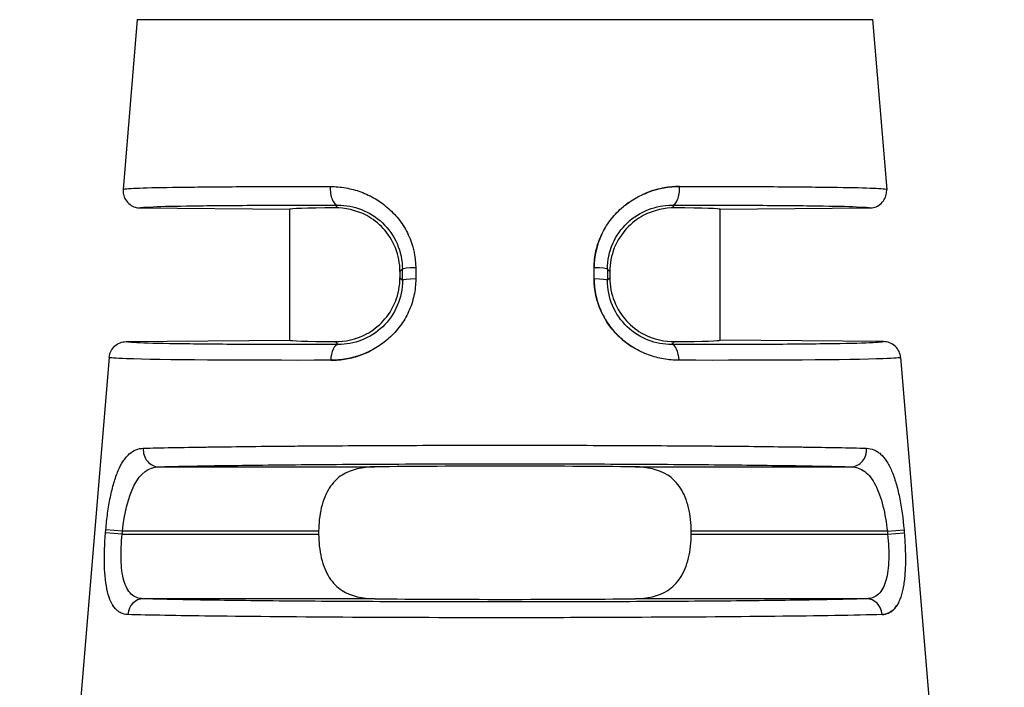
# Model space of a CAD drawing. Header units: inches. Extents: x 0 to 5766, y -2164 to 1330.
# Tile 65 of 210: x 4238.31 to 4249.75, y -1216.32 to -1208.56. Entities that reach past the tile are written whole.
import ezdxf

# ---------------------------------------------------------------- set-up
doc = ezdxf.new("R2010")
doc.units = ezdxf.units.IN
doc.header["$MEASUREMENT"] = 0
for name, color, linetype, lineweight in [('AM_5', 3, 'Continuous', 15), ('可見 (ISO)', 7, 'Continuous', 25), ('窄部可見 (ISO)', 7, 'Continuous', 25)]:
    doc.layers.add(name, color=color, linetype=linetype, lineweight=lineweight)
doc.styles.add('尺寸標註', font='romans.shx', dxfattribs={"bigfont": 'CHINESET.SHX'})
doc.dimstyles.new('CNS1$0', dxfattribs={"dimtxt": 2.5, "dimasz": 2.5, "dimexe": 1, "dimexo": 1, "dimgap": 1.5, "dimtad": 1, "dimtoh": 1, "dimdec": 1, "dimdsep": 46, "dimtxsty": '尺寸標註', "dimcen": 0, "dimclrd": 2, "dimclre": 2, "dimclrt": 1, "dimadec": 0, "dimazin": 2, "dimtp": 0.1, "dimtm": 0.1, "dimtfac": 0.71, "dimtdec": 1, "dimtmove": 0, "dimatfit": 0, "dimfxl": 0, "dimlwd": 13, "dimlwe": 13, "dimarcsym": 0})

# ---------------------------------------------------------------- blocks, each defined once
blk = doc.blocks.new('*D461')
at = {"layer": 'AM_5', "color": 2, "lineweight": 13}
for p, q in [((4236.45, -1230.948), (4236.45, -1158.988)), ((4396.97, -1227.34), (4396.97, -1158.988)), ((4394.47, -1159.988), (4238.95, -1159.988))]:
    blk.add_line(p, q, dxfattribs=at)
at = {"layer": 'AM_5', "color": 2}
for points in [[(4238.95, -1159.571), (4238.95, -1160.405), (4236.45, -1159.988)], [(4394.47, -1159.571), (4394.47, -1160.405), (4396.97, -1159.988)]]:
    blk.add_solid(points, dxfattribs=at)
at = {"layer": 'Defpoints', "color": 0}
for p in [(4236.45, -1159.988), (4396.97, -1228.34), (4236.45, -1231.948)]:
    blk.add_point(p, dxfattribs=at)
at = {"layer": 'AM_5', "color": 1, "insert": (4316.71, -1157.238), "char_height": 2.5, "attachment_point": 5, "style": '尺寸標註'}
blk.add_mtext('160.5', dxfattribs=at)

msp = doc.modelspace()

# ---------------------------------------------------------------- linework, layer by layer
at = {"layer": '可見 (ISO)'}
for p, q in [((4239.677, -1208.562), (4239.513, -1210.535)), ((4248.223, -1208.562), (4248.387, -1210.535)), ((4239.71, -1210.751), (4241.45, -1210.766)), ((4241.45, -1212.288), (4241.45, -1210.766)), ((4246.45, -1210.766), (4248.189, -1210.751)), ((4246.45, -1212.288), (4246.45, -1210.766)), ((4242.73, -1211.49), (4242.73, -1211.564)), ((4245.169, -1211.49), (4245.169, -1211.564)), ((4239.548, -1212.305), (4241.45, -1212.288)), ((4248.352, -1212.305), (4246.45, -1212.288)), ((4239.35, -1212.488), (4239.014, -1216.53)), ((4248.549, -1212.488), (4248.886, -1216.53)), ((4241.785, -1214.51), (4241.785, -1214.544)), ((4246.115, -1214.544), (4246.115, -1214.51))]:
    msp.add_line(p, q, dxfattribs=at)
for centre, major_axis, ratio, start_param, end_param in [((4243.95, -1210.788), (-2.5, 0.022), 0.013962, 5.621312, 6.283322), ((4243.95, -1210.788), (2.5, 0.022), 0.013962, 6.283049, 6.945058), ((4243.95, -1212.266), (-2.5, -0.022), 0.013962, 6.283049, 6.945058), ((4243.95, -1212.266), (2.5, -0.022), 0.013962, 5.621312, 6.283322), ((4243.95, -1213.788), (2.5, 0), 0.013964, 0.920346, 2.221246), ((4243.95, -1215.266), (-2.5, 0), 0.013964, 0.920346, 2.221246)]:
    msp.add_ellipse(centre, major_axis=major_axis, ratio=ratio, start_param=start_param, end_param=end_param, dxfattribs=at)
for points, knots in [([(4239.513, -1210.535), (4239.511, -1210.554), (4239.512, -1210.574), (4239.521, -1210.615), (4239.529, -1210.635), (4239.554, -1210.676), (4239.572, -1210.696), (4239.61, -1210.725), (4239.63, -1210.735), (4239.67, -1210.748), (4239.69, -1210.751), (4239.71, -1210.751)], [0, 0, 0, 0, 0.00597787, 0.00597787, 0.01247334, 0.01247334, 0.02033345, 0.02033345, 0.0269205, 0.0269205, 0.03297969, 0.03297969, 0.03297969, 0.03297969]), ([(4248.189, -1210.751), (4248.209, -1210.751), (4248.229, -1210.748), (4248.27, -1210.735), (4248.289, -1210.725), (4248.328, -1210.696), (4248.346, -1210.676), (4248.37, -1210.635), (4248.378, -1210.615), (4248.387, -1210.574), (4248.388, -1210.554), (4248.387, -1210.535)], [-0.03297969, -0.03297969, -0.03297969, -0.03297969, -0.02692074, -0.02692074, -0.02033396, -0.02033396, -0.01247383, -0.01247383, -0.0059781, -0.0059781, 0, 0, 0, 0]), ([(4242.73, -1211.49), (4242.73, -1211.4), (4242.712, -1211.303), (4242.643, -1211.129), (4242.592, -1211.051), (4242.481, -1210.93), (4242.407, -1210.874), (4242.223, -1210.775), (4242.083, -1210.749), (4241.978, -1210.75)], [0.579635, 0.579635, 0.579635, 0.579635, 0.6069053, 0.6069053, 0.6341755, 0.6341755, 0.6611574, 0.6611574, 0.7119661, 0.7119661, 0.7119661, 0.7119661]), ([(4245.922, -1210.75), (4245.817, -1210.749), (4245.676, -1210.775), (4245.493, -1210.874), (4245.419, -1210.93), (4245.308, -1211.051), (4245.256, -1211.129), (4245.187, -1211.303), (4245.169, -1211.4), (4245.169, -1211.49)], [1.026939, 1.026939, 1.026939, 1.026939, 1.0777476, 1.0777476, 1.1047295, 1.1047295, 1.1319998, 1.1319998, 1.15927, 1.15927, 1.15927, 1.15927]), ([(4241.978, -1212.305), (4242.083, -1212.306), (4242.223, -1212.28), (4242.406, -1212.181), (4242.48, -1212.125), (4242.591, -1212.004), (4242.643, -1211.926), (4242.712, -1211.751), (4242.73, -1211.655), (4242.73, -1211.564)], [0.4472991, 0.4472991, 0.4472991, 0.4472991, 0.4980511, 0.4980511, 0.5249922, 0.5249922, 0.5523136, 0.5523136, 0.579635, 0.579635, 0.579635, 0.579635]), ([(4245.169, -1211.564), (4245.169, -1211.655), (4245.187, -1211.751), (4245.257, -1211.926), (4245.308, -1212.004), (4245.419, -1212.125), (4245.493, -1212.181), (4245.677, -1212.28), (4245.817, -1212.306), (4245.922, -1212.305)], [0, 0, 0, 0, 0.0273214, 0.0273214, 0.0546428, 0.0546428, 0.0815839, 0.0815839, 0.1323359, 0.1323359, 0.1323359, 0.1323359]), ([(4239.35, -1212.488), (4239.352, -1212.465), (4239.358, -1212.441), (4239.379, -1212.397), (4239.395, -1212.376), (4239.432, -1212.341), (4239.454, -1212.327), (4239.5, -1212.309), (4239.524, -1212.305), (4239.548, -1212.305)], [-0.02966709, -0.02966709, -0.02966709, -0.02966709, -0.02254998, -0.02254998, -0.01483364, -0.01483364, -0.00711749, -0.00711749, -0.00000005, -0.00000005, -0.00000005, -0.00000005]), ([(4248.549, -1212.488), (4248.547, -1212.465), (4248.541, -1212.441), (4248.52, -1212.397), (4248.505, -1212.376), (4248.467, -1212.341), (4248.445, -1212.327), (4248.399, -1212.309), (4248.375, -1212.305), (4248.352, -1212.305)], [0, 0, 0, 0, 0.00711714, 0.00711714, 0.0148335, 0.0148335, 0.02254968, 0.02254968, 0.02966715, 0.02966715, 0.02966715, 0.02966715]), ([(4242.436, -1213.76), (4242.301, -1213.762), (4242.158, -1213.791), (4242.003, -1213.891), (4241.947, -1213.948), (4241.869, -1214.069), (4241.837, -1214.148), (4241.795, -1214.323), (4241.785, -1214.419), (4241.785, -1214.51)], [1.0271092, 1.0271092, 1.0271092, 1.0271092, 1.0773536, 1.0773536, 1.1044127, 1.1044127, 1.1317666, 1.1317666, 1.1591204, 1.1591204, 1.1591204, 1.1591204]), ([(4246.115, -1214.51), (4246.115, -1214.419), (4246.105, -1214.323), (4246.063, -1214.148), (4246.03, -1214.069), (4245.953, -1213.948), (4245.896, -1213.891), (4245.741, -1213.791), (4245.598, -1213.762), (4245.464, -1213.76)], [0.5795602, 0.5795602, 0.5795602, 0.5795602, 0.606914, 0.606914, 0.6342679, 0.6342679, 0.661327, 0.661327, 0.7115715, 0.7115715, 0.7115715, 0.7115715]), ([(4241.785, -1214.544), (4241.785, -1214.635), (4241.795, -1214.732), (4241.837, -1214.907), (4241.869, -1214.985), (4241.947, -1215.107), (4242.003, -1215.163), (4242.158, -1215.264), (4242.301, -1215.292), (4242.436, -1215.294)], [0, 0, 0, 0, 0.0273538, 0.0273538, 0.0547077, 0.0547077, 0.0817668, 0.0817668, 0.1320113, 0.1320113, 0.1320113, 0.1320113]), ([(4245.464, -1215.294), (4245.598, -1215.292), (4245.741, -1215.264), (4245.896, -1215.163), (4245.953, -1215.107), (4246.03, -1214.985), (4246.063, -1214.907), (4246.105, -1214.732), (4246.115, -1214.635), (4246.115, -1214.544)], [0.447549, 0.447549, 0.447549, 0.447549, 0.4977934, 0.4977934, 0.5248525, 0.5248525, 0.5522064, 0.5522064, 0.5795602, 0.5795602, 0.5795602, 0.5795602])]:
    msp.add_open_spline(points, degree=3, knots=knots, dxfattribs=at)
at = {"layer": '窄部可見 (ISO)'}
for p, q in [((4239.677, -1208.562), (4248.223, -1208.562)), ((4241.978, -1210.75), (4242.009, -1210.719)), ((4245.89, -1210.719), (4245.922, -1210.75)), ((4242.758, -1211.463), (4242.73, -1211.49)), ((4242.759, -1211.592), (4242.758, -1211.463)), ((4242.913, -1211.446), (4242.913, -1211.576)), ((4244.987, -1211.576), (4244.987, -1211.446)), ((4245.141, -1211.463), (4245.141, -1211.592)), ((4245.169, -1211.49), (4245.141, -1211.463)), ((4242.73, -1211.564), (4242.759, -1211.592)), ((4245.141, -1211.592), (4245.169, -1211.564)), ((4242.012, -1212.339), (4241.978, -1212.305)), ((4245.922, -1212.305), (4245.888, -1212.339)), ((4239.925, -1213.76), (4242.436, -1213.76)), ((4245.464, -1213.76), (4247.974, -1213.76)), ((4239.308, -1214.528), (4239.311, -1214.494)), ((4239.502, -1214.544), (4239.308, -1214.528)), ((4239.505, -1214.51), (4239.311, -1214.494)), ((4239.502, -1214.544), (4239.505, -1214.51)), ((4239.502, -1214.544), (4241.785, -1214.544)), ((4241.785, -1214.51), (4239.505, -1214.51)), ((4248.395, -1214.51), (4246.115, -1214.51)), ((4246.115, -1214.544), (4248.397, -1214.544)), ((4248.395, -1214.51), (4248.589, -1214.494)), ((4248.395, -1214.51), (4248.397, -1214.544)), ((4248.397, -1214.544), (4248.591, -1214.528)), ((4248.589, -1214.494), (4248.591, -1214.528)), ((4242.436, -1215.294), (4239.747, -1215.294)), ((4248.153, -1215.294), (4245.464, -1215.294))]:
    msp.add_line(p, q, dxfattribs=at)
for centre, major_axis, ratio, start_param, end_param in [((4242.011, -1210.519), (0, -0.2), 0.457959, 4.630069, 6.267478), ((4245.889, -1210.519), (0, -0.2), 0.457959, 0.015707, 1.653114), ((4242.958, -1211.463), (-0.2, 0), 0.085471, 4.943372, 6.269171), ((4244.941, -1211.463), (0.2, 0), 0.085471, 0.014014, 1.339813), ((4242.959, -1211.592), (-0.2, 0), 0.085457, 4.942748, 6.269171), ((4244.941, -1211.592), (0.2, 0), 0.085457, 0.014014, 1.340437), ((4242.013, -1212.538), (0, 0.2), 0.439652, 0.015546, 1.486943), ((4245.886, -1212.538), (0, 0.2), 0.439652, 4.796243, 6.267639), ((4239.925, -1213.56), (0.006, -0.2), 0.896154, 4.604085, 6.251716), ((4247.974, -1213.56), (-0.006, -0.2), 0.896154, 0.03147, 1.679101), ((4239.747, -1215.494), (0.006, 0.2), 0.904465, 0.032739, 1.514553), ((4248.153, -1215.494), (-0.006, 0.2), 0.904465, 4.768632, 6.250447)]:
    msp.add_ellipse(centre, major_axis=major_axis, ratio=ratio, start_param=start_param, end_param=end_param, dxfattribs=at)
for points, knots in [([(4239.513, -1210.535), (4239.513, -1210.529), (4239.569, -1210.524), (4239.673, -1210.52), (4239.682, -1210.52), (4239.692, -1210.52), (4239.703, -1210.519), (4239.812, -1210.515), (4239.966, -1210.512), (4240.155, -1210.51), (4240.177, -1210.509), (4240.2, -1210.509), (4240.223, -1210.509), (4240.425, -1210.506), (4240.662, -1210.504), (4240.923, -1210.503), (4240.946, -1210.503), (4240.968, -1210.503), (4240.991, -1210.503), (4241.279, -1210.502), (4241.593, -1210.502), (4241.919, -1210.502)], [0, 0, 0, 0, 0.228628, 0.228628, 0.228628, 0.25, 0.25, 0.25, 0.473508, 0.473508, 0.473508, 0.5, 0.5, 0.5, 0.730031, 0.730031, 0.730031, 0.75, 0.75, 0.75, 1, 1, 1, 1]), ([(4241.919, -1210.502), (4241.981, -1210.502), (4242.041, -1210.507), (4242.13, -1210.523), (4242.159, -1210.53), (4242.217, -1210.545), (4242.245, -1210.554), (4242.334, -1210.586), (4242.391, -1210.613), (4242.471, -1210.661), (4242.497, -1210.678), (4242.548, -1210.715), (4242.571, -1210.734), (4242.645, -1210.799), (4242.689, -1210.846), (4242.766, -1210.949), (4242.799, -1211.003), (4242.883, -1211.184), (4242.912, -1211.312), (4242.913, -1211.446)], [0, 0, 0, 0, 0.125, 0.125, 0.1875, 0.1875, 0.25, 0.25, 0.375, 0.375, 0.4375, 0.4375, 0.5, 0.5, 0.625, 0.625, 0.75, 0.75, 1, 1, 1, 1]), ([(4244.987, -1211.446), (4244.987, -1211.379), (4244.994, -1211.313), (4245.023, -1211.185), (4245.045, -1211.121), (4245.101, -1211.003), (4245.134, -1210.948), (4245.192, -1210.871), (4245.213, -1210.846), (4245.257, -1210.799), (4245.281, -1210.775), (4245.352, -1210.713), (4245.402, -1210.676), (4245.482, -1210.629), (4245.51, -1210.614), (4245.567, -1210.587), (4245.597, -1210.575), (4245.74, -1210.523), (4245.858, -1210.502), (4245.98, -1210.502)], [0, 0, 0, 0, 0.125, 0.125, 0.25, 0.25, 0.375, 0.375, 0.4375, 0.4375, 0.5, 0.5, 0.625, 0.625, 0.6875, 0.6875, 0.75, 0.75, 1, 1, 1, 1]), ([(4245.98, -1210.502), (4245.919, -1210.502), (4245.859, -1210.507), (4245.77, -1210.523), (4245.74, -1210.53), (4245.682, -1210.545), (4245.655, -1210.554), (4245.601, -1210.573), (4245.577, -1210.583), (4245.554, -1210.593)], [0, 0, 0, 0, 0.125, 0.125, 0.1875, 0.1875, 0.25, 0.25, 0.3002824, 0.3002824, 0.3002824, 0.3002824]), ([(4245.98, -1210.502), (4246.306, -1210.502), (4246.62, -1210.502), (4246.908, -1210.503), (4246.931, -1210.503), (4246.954, -1210.503), (4246.976, -1210.503), (4247.237, -1210.504), (4247.474, -1210.506), (4247.676, -1210.509), (4247.7, -1210.509), (4247.722, -1210.509), (4247.745, -1210.51), (4247.933, -1210.512), (4248.087, -1210.515), (4248.197, -1210.519), (4248.207, -1210.52), (4248.217, -1210.52), (4248.227, -1210.52), (4248.33, -1210.524), (4248.386, -1210.529), (4248.387, -1210.535)], [0, 0, 0, 0, 0.25, 0.25, 0.25, 0.269969, 0.269969, 0.269969, 0.5, 0.5, 0.5, 0.526492, 0.526492, 0.526492, 0.75, 0.75, 0.75, 0.771372, 0.771372, 0.771372, 1, 1, 1, 1]), ([(4245.389, -1210.687), (4245.385, -1210.69), (4245.381, -1210.693), (4245.365, -1210.705), (4245.354, -1210.713), (4245.343, -1210.722)], [0.4270771, 0.4270771, 0.4270771, 0.4270771, 0.4375, 0.4375, 0.46636923, 0.46636923, 0.46636923, 0.46636923]), ([(4239.71, -1210.751), (4239.71, -1210.746), (4239.762, -1210.741), (4239.863, -1210.737), (4239.967, -1210.732), (4240.122, -1210.729), (4240.324, -1210.726), (4240.525, -1210.723), (4240.773, -1210.721), (4241.057, -1210.72), (4241.342, -1210.718), (4241.663, -1210.718), (4242.009, -1210.719)], [0, 0, 0, 0, 0.245499, 0.245499, 0.245499, 0.496999, 0.496999, 0.496999, 0.7485, 0.7485, 0.7485, 1, 1, 1, 1]), ([(4242.009, -1210.719), (4242.1, -1210.719), (4242.194, -1210.735), (4242.282, -1210.77), (4242.37, -1210.804), (4242.455, -1210.856), (4242.526, -1210.923), (4242.597, -1210.991), (4242.656, -1211.074), (4242.696, -1211.166), (4242.737, -1211.259), (4242.758, -1211.361), (4242.758, -1211.463)], [0, 0, 0, 0, 0.25, 0.25, 0.25, 0.5, 0.5, 0.5, 0.75, 0.75, 0.75, 1, 1, 1, 1]), ([(4245.141, -1211.463), (4245.141, -1211.255), (4245.23, -1211.059), (4245.518, -1210.787), (4245.707, -1210.719), (4245.89, -1210.719)], [0, 0, 0, 0, 0.5, 0.5, 1, 1, 1, 1]), ([(4245.89, -1210.719), (4246.236, -1210.718), (4246.558, -1210.718), (4246.842, -1210.72), (4247.127, -1210.721), (4247.374, -1210.723), (4247.576, -1210.726), (4247.777, -1210.729), (4247.933, -1210.732), (4248.036, -1210.737), (4248.137, -1210.741), (4248.189, -1210.746), (4248.189, -1210.751)], [0, 0, 0, 0, 0.2515, 0.2515, 0.2515, 0.503001, 0.503001, 0.503001, 0.754501, 0.754501, 0.754501, 1, 1, 1, 1]), ([(4245.08, -1211.048), (4245.077, -1211.053), (4245.075, -1211.058), (4245.016, -1211.184), (4244.987, -1211.312), (4244.987, -1211.446)], [0.7395488, 0.7395488, 0.7395488, 0.7395488, 0.75, 0.75, 1, 1, 1, 1]), ([(4242.913, -1211.576), (4242.913, -1211.642), (4242.906, -1211.706), (4242.879, -1211.833), (4242.858, -1211.896), (4242.803, -1212.015), (4242.771, -1212.071), (4242.714, -1212.148), (4242.693, -1212.173), (4242.649, -1212.221), (4242.625, -1212.245), (4242.555, -1212.308), (4242.504, -1212.346), (4242.423, -1212.394), (4242.396, -1212.409), (4242.339, -1212.436), (4242.308, -1212.449), (4242.166, -1212.501), (4242.047, -1212.522), (4241.926, -1212.522)], [0, 0, 0, 0, 0.125, 0.125, 0.25, 0.25, 0.375, 0.375, 0.4375, 0.4375, 0.5, 0.5, 0.625, 0.625, 0.6875, 0.6875, 0.75, 0.75, 1, 1, 1, 1]), ([(4242.759, -1211.592), (4242.759, -1211.693), (4242.738, -1211.794), (4242.699, -1211.886), (4242.659, -1211.978), (4242.601, -1212.063), (4242.529, -1212.131), (4242.458, -1212.2), (4242.374, -1212.253), (4242.284, -1212.287), (4242.195, -1212.322), (4242.102, -1212.339), (4242.012, -1212.339)], [0, 0, 0, 0, 0.25, 0.25, 0.25, 0.5, 0.5, 0.5, 0.75, 0.75, 0.75, 1, 1, 1, 1]), ([(4245.974, -1212.522), (4245.913, -1212.522), (4245.853, -1212.517), (4245.764, -1212.501), (4245.735, -1212.494), (4245.677, -1212.479), (4245.65, -1212.47), (4245.56, -1212.437), (4245.503, -1212.41), (4245.395, -1212.345), (4245.346, -1212.309), (4245.199, -1212.177), (4245.123, -1212.075), (4245.014, -1211.834), (4244.986, -1211.707), (4244.987, -1211.576)], [0, 0, 0, 0, 0.125, 0.125, 0.1875, 0.1875, 0.25, 0.25, 0.375, 0.375, 0.5, 0.5, 0.75, 0.75, 1, 1, 1, 1]), ([(4244.987, -1211.576), (4244.986, -1211.642), (4244.993, -1211.706), (4245.021, -1211.833), (4245.042, -1211.896), (4245.096, -1212.015), (4245.129, -1212.071), (4245.186, -1212.148), (4245.206, -1212.173), (4245.25, -1212.221), (4245.274, -1212.245), (4245.337, -1212.301), (4245.378, -1212.333), (4245.422, -1212.361)], [0, 0, 0, 0, 0.125, 0.125, 0.25, 0.25, 0.375, 0.375, 0.4375, 0.4375, 0.5, 0.5, 0.6038464, 0.6038464, 0.6038464, 0.6038464]), ([(4245.888, -1212.339), (4245.798, -1212.339), (4245.704, -1212.322), (4245.615, -1212.287), (4245.526, -1212.253), (4245.441, -1212.199), (4245.37, -1212.131), (4245.298, -1212.062), (4245.24, -1211.978), (4245.2, -1211.886), (4245.161, -1211.793), (4245.141, -1211.692), (4245.141, -1211.592)], [0, 0, 0, 0, 0.25, 0.25, 0.25, 0.5, 0.5, 0.5, 0.75, 0.75, 0.75, 1, 1, 1, 1]), ([(4242.012, -1212.339), (4241.642, -1212.339), (4241.297, -1212.339), (4240.992, -1212.338), (4240.687, -1212.337), (4240.421, -1212.334), (4240.204, -1212.331), (4239.988, -1212.328), (4239.821, -1212.325), (4239.71, -1212.32), (4239.602, -1212.316), (4239.547, -1212.31), (4239.548, -1212.305)], [0, 0, 0, 0, 0.2515, 0.2515, 0.2515, 0.503, 0.503, 0.503, 0.7545, 0.7545, 0.7545, 1, 1, 1, 1]), ([(4248.352, -1212.305), (4248.352, -1212.31), (4248.298, -1212.316), (4248.189, -1212.32), (4248.079, -1212.325), (4247.912, -1212.328), (4247.695, -1212.331), (4247.479, -1212.334), (4247.213, -1212.337), (4246.907, -1212.338), (4246.602, -1212.339), (4246.258, -1212.339), (4245.888, -1212.339)], [0, 0, 0, 0, 0.2455, 0.2455, 0.2455, 0.497, 0.497, 0.497, 0.7485, 0.7485, 0.7485, 1, 1, 1, 1]), ([(4241.926, -1212.522), (4240.881, -1212.524), (4239.946, -1212.518), (4239.552, -1212.504), (4239.421, -1212.5), (4239.35, -1212.494), (4239.35, -1212.488)], [0, 0, 0, 0, 0.75, 0.75, 0.75, 1, 1, 1, 1]), ([(4241.926, -1212.522), (4241.987, -1212.522), (4242.047, -1212.517), (4242.135, -1212.501), (4242.165, -1212.494), (4242.223, -1212.479), (4242.25, -1212.47), (4242.32, -1212.444), (4242.359, -1212.427), (4242.396, -1212.408)], [0, 0, 0, 0, 0.125, 0.125, 0.1875, 0.1875, 0.25, 0.25, 0.3337622, 0.3337622, 0.3337622, 0.3337622]), ([(4248.549, -1212.488), (4248.55, -1212.494), (4248.479, -1212.5), (4248.347, -1212.504), (4247.954, -1212.518), (4247.019, -1212.524), (4245.974, -1212.522)], [0, 0, 0, 0, 0.25, 0.25, 0.25, 1, 1, 1, 1]), ([(4239.311, -1214.494), (4239.317, -1214.427), (4239.324, -1214.362), (4239.341, -1214.235), (4239.352, -1214.172), (4239.376, -1214.054), (4239.39, -1213.999), (4239.412, -1213.922), (4239.42, -1213.897), (4239.437, -1213.849), (4239.446, -1213.826), (4239.473, -1213.762), (4239.493, -1213.725), (4239.525, -1213.677), (4239.536, -1213.662), (4239.559, -1213.635), (4239.572, -1213.622), (4239.633, -1213.568), (4239.686, -1213.545), (4239.747, -1213.544)], [0, 0, 0, 0, 0.125, 0.125, 0.25, 0.25, 0.375, 0.375, 0.4375, 0.4375, 0.5, 0.5, 0.625, 0.625, 0.6875, 0.6875, 0.75, 0.75, 1, 1, 1, 1]), ([(4239.747, -1213.544), (4239.944, -1213.538), (4240.193, -1213.534), (4240.478, -1213.53), (4240.504, -1213.529), (4240.53, -1213.529), (4240.556, -1213.529), (4240.837, -1213.525), (4241.148, -1213.521), (4241.476, -1213.519), (4241.519, -1213.518), (4241.563, -1213.518), (4241.607, -1213.518), (4241.948, -1213.515), (4242.305, -1213.513), (4242.664, -1213.512), (4242.7, -1213.511), (4242.737, -1213.511), (4242.774, -1213.511), (4243.17, -1213.51), (4243.566, -1213.509), (4243.95, -1213.509), (4244.333, -1213.509), (4244.73, -1213.51), (4245.125, -1213.511), (4245.162, -1213.511), (4245.199, -1213.511), (4245.236, -1213.512), (4245.594, -1213.513), (4245.951, -1213.515), (4246.292, -1213.518), (4246.336, -1213.518), (4246.38, -1213.518), (4246.423, -1213.519), (4246.751, -1213.521), (4247.063, -1213.525), (4247.343, -1213.529), (4247.369, -1213.529), (4247.395, -1213.529), (4247.421, -1213.53), (4247.706, -1213.534), (4247.955, -1213.538), (4248.153, -1213.544)], [0, 0, 0, 0, 0.114632, 0.114632, 0.114632, 0.125, 0.125, 0.125, 0.235389, 0.235389, 0.235389, 0.25, 0.25, 0.25, 0.363358, 0.363358, 0.363358, 0.375, 0.375, 0.375, 0.5, 0.5, 0.5, 0.625, 0.625, 0.625, 0.636634, 0.636634, 0.636634, 0.75, 0.75, 0.75, 0.764607, 0.764607, 0.764607, 0.875, 0.875, 0.875, 0.885367, 0.885367, 0.885367, 1, 1, 1, 1]), ([(4248.153, -1213.544), (4248.183, -1213.545), (4248.212, -1213.551), (4248.252, -1213.568), (4248.265, -1213.574), (4248.291, -1213.591), (4248.303, -1213.6), (4248.341, -1213.634), (4248.364, -1213.661), (4248.396, -1213.71), (4248.406, -1213.727), (4248.426, -1213.764), (4248.435, -1213.784), (4248.463, -1213.849), (4248.48, -1213.897), (4248.51, -1213.999), (4248.523, -1214.053), (4248.56, -1214.234), (4248.577, -1214.361), (4248.589, -1214.494)], [0, 0, 0, 0, 0.125, 0.125, 0.1875, 0.1875, 0.25, 0.25, 0.375, 0.375, 0.4375, 0.4375, 0.5, 0.5, 0.625, 0.625, 0.75, 0.75, 1, 1, 1, 1]), ([(4239.505, -1214.51), (4239.527, -1214.304), (4239.572, -1214.109), (4239.713, -1213.835), (4239.811, -1213.763), (4239.925, -1213.76)], [0, 0, 0, 0, 0.5, 0.5, 1, 1, 1, 1]), ([(4239.925, -1213.76), (4240.11, -1213.755), (4240.346, -1213.75), (4240.905, -1213.742), (4241.228, -1213.738), (4241.935, -1213.732), (4242.318, -1213.729), (4243.118, -1213.726), (4243.534, -1213.726), (4244.366, -1213.726), (4244.781, -1213.726), (4245.581, -1213.729), (4245.965, -1213.732), (4246.671, -1213.738), (4246.994, -1213.742), (4247.553, -1213.75), (4247.79, -1213.755), (4247.974, -1213.76)], [0, 0, 0, 0, 0.125, 0.125, 0.25, 0.25, 0.375, 0.375, 0.5, 0.5, 0.625, 0.625, 0.75, 0.75, 0.875, 0.875, 1, 1, 1, 1]), ([(4247.974, -1213.76), (4248.031, -1213.762), (4248.085, -1213.78), (4248.133, -1213.816), (4248.18, -1213.851), (4248.222, -1213.904), (4248.257, -1213.972), (4248.292, -1214.04), (4248.321, -1214.124), (4248.344, -1214.216), (4248.367, -1214.308), (4248.384, -1214.409), (4248.395, -1214.51)], [0, 0, 0, 0, 0.25, 0.25, 0.25, 0.5, 0.5, 0.5, 0.75, 0.75, 0.75, 1, 1, 1, 1]), ([(4239.566, -1215.478), (4239.538, -1215.477), (4239.512, -1215.471), (4239.476, -1215.454), (4239.464, -1215.447), (4239.443, -1215.431), (4239.433, -1215.422), (4239.402, -1215.388), (4239.384, -1215.36), (4239.354, -1215.294), (4239.342, -1215.258), (4239.31, -1215.126), (4239.299, -1215.024), (4239.292, -1214.784), (4239.297, -1214.658), (4239.308, -1214.528)], [0, 0, 0, 0, 0.125, 0.125, 0.1875, 0.1875, 0.25, 0.25, 0.375, 0.375, 0.5, 0.5, 0.75, 0.75, 1, 1, 1, 1]), ([(4239.747, -1215.294), (4239.693, -1215.293), (4239.645, -1215.275), (4239.607, -1215.239), (4239.569, -1215.203), (4239.54, -1215.149), (4239.52, -1215.08), (4239.501, -1215.012), (4239.491, -1214.928), (4239.489, -1214.836), (4239.486, -1214.744), (4239.491, -1214.643), (4239.502, -1214.544)], [0, 0, 0, 0, 0.25, 0.25, 0.25, 0.5, 0.5, 0.5, 0.75, 0.75, 0.75, 1, 1, 1, 1]), ([(4248.397, -1214.544), (4248.408, -1214.644), (4248.413, -1214.745), (4248.411, -1214.836), (4248.408, -1214.928), (4248.398, -1215.012), (4248.379, -1215.081), (4248.36, -1215.15), (4248.331, -1215.203), (4248.292, -1215.239), (4248.254, -1215.275), (4248.207, -1215.293), (4248.153, -1215.294)], [0, 0, 0, 0, 0.25, 0.25, 0.25, 0.5, 0.5, 0.5, 0.75, 0.75, 0.75, 1, 1, 1, 1]), ([(4248.591, -1214.528), (4248.597, -1214.593), (4248.601, -1214.657), (4248.605, -1214.783), (4248.606, -1214.846), (4248.602, -1214.964), (4248.599, -1215.019), (4248.59, -1215.097), (4248.586, -1215.122), (4248.578, -1215.169), (4248.573, -1215.193), (4248.558, -1215.257), (4248.545, -1215.295), (4248.522, -1215.344), (4248.514, -1215.359), (4248.497, -1215.387), (4248.486, -1215.4), (4248.438, -1215.454), (4248.39, -1215.476), (4248.333, -1215.478)], [0, 0, 0, 0, 0.125, 0.125, 0.25, 0.25, 0.375, 0.375, 0.4375, 0.4375, 0.5, 0.5, 0.625, 0.625, 0.6875, 0.6875, 0.75, 0.75, 1, 1, 1, 1]), ([(4239.389, -1215.364), (4239.39, -1215.367), (4239.392, -1215.37), (4239.396, -1215.376), (4239.398, -1215.378), (4239.399, -1215.381)], [0.67456602, 0.67456602, 0.67456602, 0.67456602, 0.6875, 0.6875, 0.69979369, 0.69979369, 0.69979369, 0.69979369]), ([(4248.153, -1215.294), (4247.966, -1215.3), (4247.723, -1215.305), (4247.144, -1215.314), (4246.808, -1215.318), (4246.069, -1215.325), (4245.666, -1215.327), (4244.825, -1215.33), (4244.387, -1215.331), (4243.512, -1215.331), (4243.074, -1215.33), (4242.234, -1215.327), (4241.831, -1215.325), (4241.092, -1215.318), (4240.755, -1215.314), (4240.176, -1215.305), (4239.933, -1215.3), (4239.747, -1215.294)], [0, 0, 0, 0, 0.125, 0.125, 0.25, 0.25, 0.375, 0.375, 0.5, 0.5, 0.625, 0.625, 0.75, 0.75, 0.875, 0.875, 1, 1, 1, 1]), ([(4248.333, -1215.478), (4248.362, -1215.477), (4248.388, -1215.471), (4248.424, -1215.454), (4248.435, -1215.447), (4248.457, -1215.431), (4248.467, -1215.422), (4248.489, -1215.397), (4248.5, -1215.381), (4248.511, -1215.364)], [0, 0, 0, 0, 0.125, 0.125, 0.1875, 0.1875, 0.25, 0.25, 0.3249341, 0.3249341, 0.3249341, 0.3249341]), ([(4248.333, -1215.478), (4247.722, -1215.495), (4246.589, -1215.506), (4245.434, -1215.511), (4245.349, -1215.512), (4245.264, -1215.512), (4245.18, -1215.512), (4244.765, -1215.514), (4244.35, -1215.515), (4243.949, -1215.515), (4242.801, -1215.515), (4241.512, -1215.508), (4240.534, -1215.496), (4240.148, -1215.491), (4239.814, -1215.485), (4239.566, -1215.478)], [0, 0, 0, 0, 0.349459, 0.349459, 0.349459, 0.375, 0.375, 0.375, 0.5, 0.5, 0.5, 0.858428, 0.858428, 0.858428, 1, 1, 1, 1])]:
    msp.add_open_spline(points, degree=3, knots=knots, dxfattribs=at)

# ---------------------------------------------------------------- dimensions: what is measured, and where the dimension line sits
at = {"layer": 'AM_5'}
dim = msp.add_linear_dim(base=(4236.45, -1159.988), p1=(4396.97, -1228.34), p2=(4236.45, -1231.948), dimstyle='CNS1$0', override={"dimfxl": 4, "dimarcsym": 1}, dxfattribs=at)
dim.commit()
dim.dimension.update_dxf_attribs({"geometry": '*D461', "text_midpoint": (4316.71, -1157.238)})

doc.saveas('drawing.dxf')
